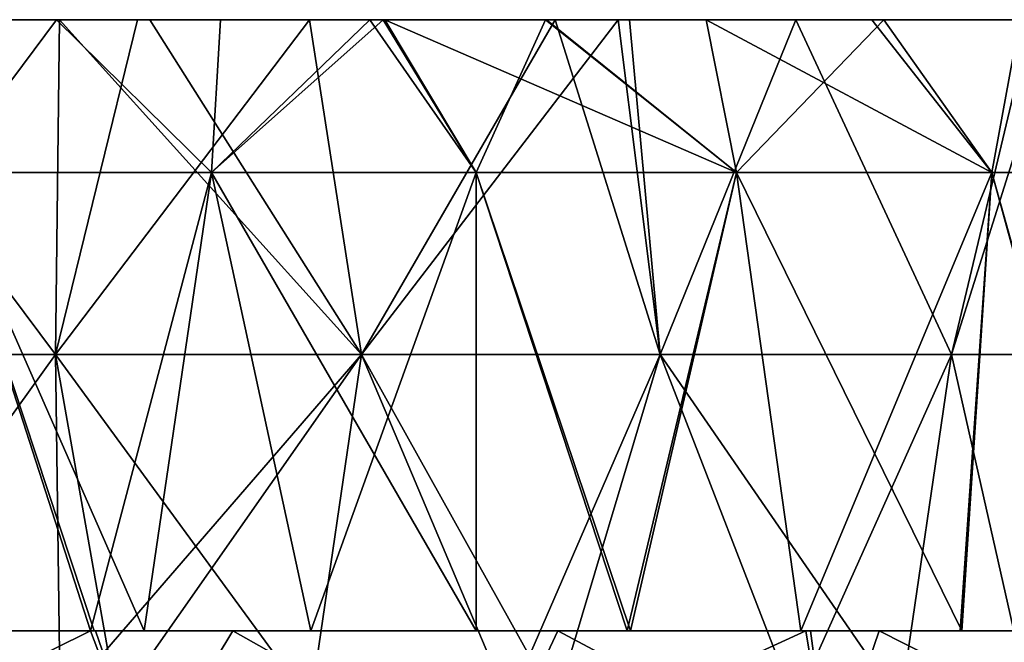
# Model space of a CAD drawing. Header units: inches. Extents: x -3.56 to 3.56, y -0.38 to 0.62.
# Tile 209 of 256: x 1.62 to 1.82, y 0.5 to 0.62. Entities that reach past the tile are written whole.
import ezdxf

# ---------------------------------------------------------------- set-up
doc = ezdxf.new("R2010")
doc.units = ezdxf.units.IN
doc.header["$LTSCALE"] = 65.185185
doc.header["$MEASUREMENT"] = 0
for name, color, linetype in [('1', 7, 'CONTINUOUS'), ('16', 7, 'CONTINUOUS'), ('17', 7, 'CONTINUOUS'), ('2', 7, 'CONTINUOUS'), ('3', 7, 'CONTINUOUS'), ('4', 7, 'CONTINUOUS'), ('5', 7, 'CONTINUOUS'), ('6', 7, 'CONTINUOUS'), ('7', 7, 'CONTINUOUS')]:
    doc.layers.add(name, color=color, linetype=linetype)

msp = doc.modelspace()

# ---------------------------------------------------------------- linework, layer by layer
at = {"layer": '1', "color": 13, "linetype": 'Continuous', "true_color": 0xd67263}
for points in [[(1.62603, 0.5, -3.08335), (1.54697, 0.5, -3.08335), (1.60162, 0.5, -3.00327), (1.62603, 0.5, -3.08335)], [(1.54697, 0.5, -3.08335), (1.62603, 0.5, -3.08335), (1.55797, 0.5, -3.16343), (1.54697, 0.5, -3.08335)], [(1.55797, 0.5, -3.16343), (1.62603, 0.5, -3.08335), (1.63794, 0.5, -3.16361), (1.55797, 0.5, -3.16343)], [(1.55797, 0.5, -3.16343), (1.63794, 0.5, -3.16361), (1.59984, 0.5, -3.18305), (1.55797, 0.5, -3.16343)], [(1.63899, 0.5, 3.16307), (1.57064, 0.5, 3.08281), (1.55896, 0.5, 3.16289), (1.63899, 0.5, 3.16307)], [(1.63899, 0.5, 3.16307), (1.55896, 0.5, 3.16289), (1.59984, 0.5, 3.18305), (1.63899, 0.5, 3.16307)], [(1.55959, 0.5, -2.76303), (1.57213, 0.5, -2.68295), (1.63616, 0.5, -2.76303), (1.55959, 0.5, -2.76303)], [(1.55959, 0.5, -2.76303), (1.63616, 0.5, -2.76303), (1.62172, 0.5, -2.84311), (1.55959, 0.5, -2.76303)], [(1.56083, 0.5, 2.76249), (1.6007, 0.5, 2.84257), (1.63734, 0.5, 2.76249), (1.56083, 0.5, 2.76249)], [(1.56083, 0.5, 2.76249), (1.63734, 0.5, 2.76249), (1.57322, 0.5, 2.68241), (1.56083, 0.5, 2.76249)], [(1.62172, 0.5, -2.84311), (1.64315, 0.5, -2.92319), (1.56459, 0.5, -2.92319), (1.62172, 0.5, -2.84311)], [(1.64315, 0.5, -2.92319), (1.60162, 0.5, -3.00327), (1.56459, 0.5, -2.92319), (1.64315, 0.5, -2.92319)], [(1.64212, 0.5, 3.08281), (1.61016, 0.5, 3.00273), (1.57064, 0.5, 3.08281), (1.64212, 0.5, 3.08281)], [(1.64212, 0.5, 3.08281), (1.57064, 0.5, 3.08281), (1.63899, 0.5, 3.16307), (1.64212, 0.5, 3.08281)], [(1.57213, 0.5, -2.68295), (1.59922, 0.5, -2.60287), (1.64926, 0.5, -2.68295), (1.57213, 0.5, -2.68295)], [(1.57213, 0.5, -2.68295), (1.64926, 0.5, -2.68295), (1.63616, 0.5, -2.76303), (1.57213, 0.5, -2.68295)], [(1.64984, 0.5, 2.92265), (1.6007, 0.5, 2.84257), (1.57247, 0.5, 2.92265), (1.64984, 0.5, 2.92265)], [(1.64984, 0.5, 2.92265), (1.57247, 0.5, 2.92265), (1.61016, 0.5, 3.00273), (1.64984, 0.5, 2.92265)], [(1.57322, 0.5, 2.68241), (1.63734, 0.5, 2.76249), (1.65029, 0.5, 2.68241), (1.57322, 0.5, 2.68241)], [(1.57322, 0.5, 2.68241), (1.65029, 0.5, 2.68241), (1.60017, 0.5, 2.60233), (1.57322, 0.5, 2.68241)], [(1.57977, 0.5, -2.40207), (1.63794, 0.5, -2.36277), (1.59291, 0.5, -2.44271), (1.57977, 0.5, -2.40207)], [(1.57977, 0.5, 2.40207), (1.59374, 0.5, 2.44217), (1.63873, 0.5, 2.36222), (1.57977, 0.5, 2.40207)], [(1.59291, 0.5, -2.44271), (1.63794, 0.5, -2.36277), (1.66985, 0.5, -2.44271), (1.59291, 0.5, -2.44271)], [(1.59291, 0.5, -2.44271), (1.66985, 0.5, -2.44271), (1.6057, 0.5, -2.52279), (1.59291, 0.5, -2.44271)], [(1.59374, 0.5, 2.44217), (1.60659, 0.5, 2.52225), (1.67065, 0.5, 2.44217), (1.59374, 0.5, 2.44217)], [(1.59374, 0.5, 2.44217), (1.67065, 0.5, 2.44217), (1.63873, 0.5, 2.36222), (1.59374, 0.5, 2.44217)], [(1.59922, 0.5, -2.60287), (1.6057, 0.5, -2.52279), (1.67492, 0.5, -2.60287), (1.59922, 0.5, -2.60287)], [(1.59922, 0.5, -2.60287), (1.67492, 0.5, -2.60287), (1.64926, 0.5, -2.68295), (1.59922, 0.5, -2.60287)], [(1.60017, 0.5, 2.60233), (1.65029, 0.5, 2.68241), (1.67583, 0.5, 2.60233), (1.60017, 0.5, 2.60233)], [(1.60017, 0.5, 2.60233), (1.67583, 0.5, 2.60233), (1.60659, 0.5, 2.52225), (1.60017, 0.5, 2.60233)], [(1.67872, 0.5, 2.84257), (1.6007, 0.5, 2.84257), (1.64984, 0.5, 2.92265), (1.67872, 0.5, 2.84257)], [(1.6007, 0.5, 2.84257), (1.67872, 0.5, 2.84257), (1.63734, 0.5, 2.76249), (1.6007, 0.5, 2.84257)], [(1.68013, 0.5, -3.00327), (1.62603, 0.5, -3.08335), (1.60162, 0.5, -3.00327), (1.68013, 0.5, -3.00327)], [(1.68013, 0.5, -3.00327), (1.60162, 0.5, -3.00327), (1.64315, 0.5, -2.92319), (1.68013, 0.5, -3.00327)], [(1.6057, 0.5, -2.52279), (1.66985, 0.5, -2.44271), (1.68148, 0.5, -2.52279), (1.6057, 0.5, -2.52279)], [(1.6057, 0.5, -2.52279), (1.68148, 0.5, -2.52279), (1.67492, 0.5, -2.60287), (1.6057, 0.5, -2.52279)], [(1.60659, 0.5, 2.52225), (1.67583, 0.5, 2.60233), (1.68233, 0.5, 2.52225), (1.60659, 0.5, 2.52225)], [(1.60659, 0.5, 2.52225), (1.68233, 0.5, 2.52225), (1.67065, 0.5, 2.44217), (1.60659, 0.5, 2.52225)], [(1.68675, 0.5, 3.00273), (1.64984, 0.5, 2.92265), (1.61016, 0.5, 3.00273), (1.68675, 0.5, 3.00273)], [(1.68675, 0.5, 3.00273), (1.61016, 0.5, 3.00273), (1.64212, 0.5, 3.08281), (1.68675, 0.5, 3.00273)], [(1.62172, 0.5, -2.84311), (1.63616, 0.5, -2.76303), (1.69664, 0.5, -2.84311), (1.62172, 0.5, -2.84311)], [(1.62172, 0.5, -2.84311), (1.69664, 0.5, -2.84311), (1.64315, 0.5, -2.92319), (1.62172, 0.5, -2.84311)], [(1.70509, 0.5, -3.08335), (1.62603, 0.5, -3.08335), (1.68013, 0.5, -3.00327), (1.70509, 0.5, -3.08335)], [(1.62603, 0.5, -3.08335), (1.70509, 0.5, -3.08335), (1.63794, 0.5, -3.16361), (1.62603, 0.5, -3.08335)], [(1.63616, 0.5, -2.76303), (1.64926, 0.5, -2.68295), (1.71274, 0.5, -2.76303), (1.63616, 0.5, -2.76303)], [(1.63616, 0.5, -2.76303), (1.71274, 0.5, -2.76303), (1.69664, 0.5, -2.84311), (1.63616, 0.5, -2.76303)], [(1.63734, 0.5, 2.76249), (1.67872, 0.5, 2.84257), (1.71385, 0.5, 2.76249), (1.63734, 0.5, 2.76249)], [(1.63734, 0.5, 2.76249), (1.71385, 0.5, 2.76249), (1.65029, 0.5, 2.68241), (1.63734, 0.5, 2.76249)], [(1.63794, 0.5, -2.36277), (1.64892, 0.5, -2.35512), (1.71696, 0.5, -2.36263), (1.63794, 0.5, -2.36277)], [(1.63794, 0.5, -2.36277), (1.71696, 0.5, -2.36263), (1.66985, 0.5, -2.44271), (1.63794, 0.5, -2.36277)], [(1.63794, 0.5, -3.16361), (1.70509, 0.5, -3.08335), (1.66703, 0.5, -3.14837), (1.63794, 0.5, -3.16361)], [(1.63873, 0.5, 2.36222), (1.67065, 0.5, 2.44217), (1.71773, 0.5, 2.36209), (1.63873, 0.5, 2.36222)], [(1.63873, 0.5, 2.36222), (1.71773, 0.5, 2.36209), (1.64892, 0.5, 2.35512), (1.63873, 0.5, 2.36222)], [(1.66703, 0.5, 3.14837), (1.64212, 0.5, 3.08281), (1.63899, 0.5, 3.16307), (1.66703, 0.5, 3.14837)], [(1.71361, 0.5, 3.08281), (1.68675, 0.5, 3.00273), (1.64212, 0.5, 3.08281), (1.71361, 0.5, 3.08281)], [(1.71361, 0.5, 3.08281), (1.64212, 0.5, 3.08281), (1.66703, 0.5, 3.14837), (1.71361, 0.5, 3.08281)], [(1.69664, 0.5, -2.84311), (1.7217, 0.5, -2.92319), (1.64315, 0.5, -2.92319), (1.69664, 0.5, -2.84311)], [(1.7217, 0.5, -2.92319), (1.68013, 0.5, -3.00327), (1.64315, 0.5, -2.92319), (1.7217, 0.5, -2.92319)], [(1.64892, 0.5, -2.35512), (1.68303, 0.5, -2.33086), (1.71696, 0.5, -2.36263), (1.64892, 0.5, -2.35512)], [(1.64892, 0.5, 2.35512), (1.71773, 0.5, 2.36209), (1.68303, 0.5, 2.33086), (1.64892, 0.5, 2.35512)], [(1.64926, 0.5, -2.68295), (1.67492, 0.5, -2.60287), (1.72638, 0.5, -2.68295), (1.64926, 0.5, -2.68295)], [(1.64926, 0.5, -2.68295), (1.72638, 0.5, -2.68295), (1.71274, 0.5, -2.76303), (1.64926, 0.5, -2.68295)], [(1.7272, 0.5, 2.92265), (1.67872, 0.5, 2.84257), (1.64984, 0.5, 2.92265), (1.7272, 0.5, 2.92265)], [(1.7272, 0.5, 2.92265), (1.64984, 0.5, 2.92265), (1.68675, 0.5, 3.00273), (1.7272, 0.5, 2.92265)], [(1.65029, 0.5, 2.68241), (1.71385, 0.5, 2.76249), (1.72737, 0.5, 2.68241), (1.65029, 0.5, 2.68241)], [(1.65029, 0.5, 2.68241), (1.72737, 0.5, 2.68241), (1.67583, 0.5, 2.60233), (1.65029, 0.5, 2.68241)], [(1.66703, 0.5, -3.14837), (1.70509, 0.5, -3.08335), (1.73353, 0.5, -3.11225), (1.66703, 0.5, -3.14837)], [(1.73353, 0.5, 3.11225), (1.71361, 0.5, 3.08281), (1.66703, 0.5, 3.14837), (1.73353, 0.5, 3.11225)], [(1.66985, 0.5, -2.44271), (1.71696, 0.5, -2.36263), (1.74679, 0.5, -2.44271), (1.66985, 0.5, -2.44271)], [(1.66985, 0.5, -2.44271), (1.74679, 0.5, -2.44271), (1.68148, 0.5, -2.52279), (1.66985, 0.5, -2.44271)], [(1.67065, 0.5, 2.44217), (1.68233, 0.5, 2.52225), (1.74757, 0.5, 2.44217), (1.67065, 0.5, 2.44217)], [(1.67065, 0.5, 2.44217), (1.74757, 0.5, 2.44217), (1.71773, 0.5, 2.36209), (1.67065, 0.5, 2.44217)], [(1.67492, 0.5, -2.60287), (1.68148, 0.5, -2.52279), (1.75062, 0.5, -2.60287), (1.67492, 0.5, -2.60287)], [(1.67492, 0.5, -2.60287), (1.75062, 0.5, -2.60287), (1.72638, 0.5, -2.68295), (1.67492, 0.5, -2.60287)], [(1.67583, 0.5, 2.60233), (1.72737, 0.5, 2.68241), (1.7515, 0.5, 2.60233), (1.67583, 0.5, 2.60233)], [(1.67583, 0.5, 2.60233), (1.7515, 0.5, 2.60233), (1.68233, 0.5, 2.52225), (1.67583, 0.5, 2.60233)], [(1.75674, 0.5, 2.84257), (1.67872, 0.5, 2.84257), (1.7272, 0.5, 2.92265), (1.75674, 0.5, 2.84257)], [(1.67872, 0.5, 2.84257), (1.75674, 0.5, 2.84257), (1.71385, 0.5, 2.76249), (1.67872, 0.5, 2.84257)], [(1.75864, 0.5, -3.00327), (1.70509, 0.5, -3.08335), (1.68013, 0.5, -3.00327), (1.75864, 0.5, -3.00327)], [(1.75864, 0.5, -3.00327), (1.68013, 0.5, -3.00327), (1.7217, 0.5, -2.92319), (1.75864, 0.5, -3.00327)], [(1.68148, 0.5, -2.52279), (1.74679, 0.5, -2.44271), (1.75725, 0.5, -2.52279), (1.68148, 0.5, -2.52279)], [(1.68148, 0.5, -2.52279), (1.75725, 0.5, -2.52279), (1.75062, 0.5, -2.60287), (1.68148, 0.5, -2.52279)], [(1.68233, 0.5, 2.52225), (1.7515, 0.5, 2.60233), (1.75808, 0.5, 2.52225), (1.68233, 0.5, 2.52225)], [(1.68233, 0.5, 2.52225), (1.75808, 0.5, 2.52225), (1.74757, 0.5, 2.44217), (1.68233, 0.5, 2.52225)], [(1.68303, 0.5, -2.33086), (1.7168, 0.5, -2.30609), (1.71696, 0.5, -2.36263), (1.68303, 0.5, -2.33086)], [(1.68303, 0.5, 2.33086), (1.71773, 0.5, 2.36209), (1.7168, 0.5, 2.30609), (1.68303, 0.5, 2.33086)], [(1.76333, 0.5, 3.00273), (1.7272, 0.5, 2.92265), (1.68675, 0.5, 3.00273), (1.76333, 0.5, 3.00273)], [(1.76333, 0.5, 3.00273), (1.68675, 0.5, 3.00273), (1.71361, 0.5, 3.08281), (1.76333, 0.5, 3.00273)], [(1.69664, 0.5, -2.84311), (1.71274, 0.5, -2.76303), (1.77155, 0.5, -2.84311), (1.69664, 0.5, -2.84311)], [(1.69664, 0.5, -2.84311), (1.77155, 0.5, -2.84311), (1.7217, 0.5, -2.92319), (1.69664, 0.5, -2.84311)], [(1.78422, 0.5, -3.08347), (1.70509, 0.5, -3.08335), (1.75864, 0.5, -3.00327), (1.78422, 0.5, -3.08347)], [(1.70509, 0.5, -3.08335), (1.78422, 0.5, -3.08347), (1.73353, 0.5, -3.11225), (1.70509, 0.5, -3.08335)], [(1.71274, 0.5, -2.76303), (1.72638, 0.5, -2.68295), (1.78932, 0.5, -2.76303), (1.71274, 0.5, -2.76303)], [(1.71274, 0.5, -2.76303), (1.78932, 0.5, -2.76303), (1.77155, 0.5, -2.84311), (1.71274, 0.5, -2.76303)], [(1.78517, 0.5, 3.08293), (1.76333, 0.5, 3.00273), (1.71361, 0.5, 3.08281), (1.78517, 0.5, 3.08293)], [(1.78517, 0.5, 3.08293), (1.71361, 0.5, 3.08281), (1.73353, 0.5, 3.11225), (1.78517, 0.5, 3.08293)], [(1.71385, 0.5, 2.76249), (1.75674, 0.5, 2.84257), (1.79036, 0.5, 2.76249), (1.71385, 0.5, 2.76249)], [(1.71385, 0.5, 2.76249), (1.79036, 0.5, 2.76249), (1.72737, 0.5, 2.68241), (1.71385, 0.5, 2.76249)], [(1.7168, 0.5, -2.30609), (1.74767, 0.5, -2.28278), (1.71696, 0.5, -2.36263), (1.7168, 0.5, -2.30609)], [(1.7168, 0.5, 2.30609), (1.71773, 0.5, 2.36209), (1.74838, 0.5, 2.28225), (1.7168, 0.5, 2.30609)], [(1.71696, 0.5, -2.36263), (1.74767, 0.5, -2.28278), (1.79606, 0.5, -2.36263), (1.71696, 0.5, -2.36263)], [(1.71696, 0.5, -2.36263), (1.79606, 0.5, -2.36263), (1.74679, 0.5, -2.44271), (1.71696, 0.5, -2.36263)], [(1.71773, 0.5, 2.36209), (1.74757, 0.5, 2.44217), (1.7968, 0.5, 2.36209), (1.71773, 0.5, 2.36209)], [(1.71773, 0.5, 2.36209), (1.7968, 0.5, 2.36209), (1.74838, 0.5, 2.28225), (1.71773, 0.5, 2.36209)], [(1.77155, 0.5, -2.84311), (1.80025, 0.5, -2.92319), (1.7217, 0.5, -2.92319), (1.77155, 0.5, -2.84311)], [(1.80025, 0.5, -2.92319), (1.75864, 0.5, -3.00327), (1.7217, 0.5, -2.92319), (1.80025, 0.5, -2.92319)], [(1.72638, 0.5, -2.68295), (1.75062, 0.5, -2.60287), (1.8035, 0.5, -2.68295), (1.72638, 0.5, -2.68295)], [(1.72638, 0.5, -2.68295), (1.8035, 0.5, -2.68295), (1.78932, 0.5, -2.76303), (1.72638, 0.5, -2.68295)], [(1.80457, 0.5, 2.92265), (1.75674, 0.5, 2.84257), (1.7272, 0.5, 2.92265), (1.80457, 0.5, 2.92265)], [(1.80457, 0.5, 2.92265), (1.7272, 0.5, 2.92265), (1.76333, 0.5, 3.00273), (1.80457, 0.5, 2.92265)], [(1.72737, 0.5, 2.68241), (1.79036, 0.5, 2.76249), (1.80444, 0.5, 2.68241), (1.72737, 0.5, 2.68241)], [(1.72737, 0.5, 2.68241), (1.80444, 0.5, 2.68241), (1.7515, 0.5, 2.60233), (1.72737, 0.5, 2.68241)], [(1.74679, 0.5, -2.44271), (1.79606, 0.5, -2.36263), (1.82373, 0.5, -2.44271), (1.74679, 0.5, -2.44271)], [(1.74679, 0.5, -2.44271), (1.82373, 0.5, -2.44271), (1.75725, 0.5, -2.52279), (1.74679, 0.5, -2.44271)], [(1.74757, 0.5, 2.44217), (1.75808, 0.5, 2.52225), (1.82448, 0.5, 2.44217), (1.74757, 0.5, 2.44217)], [(1.74757, 0.5, 2.44217), (1.82448, 0.5, 2.44217), (1.7968, 0.5, 2.36209), (1.74757, 0.5, 2.44217)], [(1.74767, 0.5, -2.28278), (1.78325, 0.5, -2.25511), (1.82343, 0.5, -2.28255), (1.74767, 0.5, -2.28278)], [(1.74767, 0.5, -2.28278), (1.82343, 0.5, -2.28255), (1.79606, 0.5, -2.36263), (1.74767, 0.5, -2.28278)], [(1.74838, 0.5, 2.28225), (1.7968, 0.5, 2.36209), (1.82411, 0.5, 2.28201), (1.74838, 0.5, 2.28225)], [(1.74838, 0.5, 2.28225), (1.82411, 0.5, 2.28201), (1.78325, 0.5, 2.25511), (1.74838, 0.5, 2.28225)], [(1.75062, 0.5, -2.60287), (1.75725, 0.5, -2.52279), (1.82631, 0.5, -2.60287), (1.75062, 0.5, -2.60287)], [(1.75062, 0.5, -2.60287), (1.82631, 0.5, -2.60287), (1.8035, 0.5, -2.68295), (1.75062, 0.5, -2.60287)], [(1.7515, 0.5, 2.60233), (1.80444, 0.5, 2.68241), (1.82716, 0.5, 2.60233), (1.7515, 0.5, 2.60233)], [(1.7515, 0.5, 2.60233), (1.82716, 0.5, 2.60233), (1.75808, 0.5, 2.52225), (1.7515, 0.5, 2.60233)], [(1.83476, 0.5, 2.84257), (1.75674, 0.5, 2.84257), (1.80457, 0.5, 2.92265), (1.83476, 0.5, 2.84257)], [(1.75674, 0.5, 2.84257), (1.83476, 0.5, 2.84257), (1.79036, 0.5, 2.76249), (1.75674, 0.5, 2.84257)], [(1.75725, 0.5, -2.52279), (1.82373, 0.5, -2.44271), (1.83303, 0.5, -2.52279), (1.75725, 0.5, -2.52279)], [(1.75725, 0.5, -2.52279), (1.83303, 0.5, -2.52279), (1.82631, 0.5, -2.60287), (1.75725, 0.5, -2.52279)], [(1.75808, 0.5, 2.52225), (1.82716, 0.5, 2.60233), (1.83383, 0.5, 2.52225), (1.75808, 0.5, 2.52225)], [(1.75808, 0.5, 2.52225), (1.83383, 0.5, 2.52225), (1.82448, 0.5, 2.44217), (1.75808, 0.5, 2.52225)], [(1.83714, 0.5, -3.00327), (1.78422, 0.5, -3.08347), (1.75864, 0.5, -3.00327), (1.83714, 0.5, -3.00327)], [(1.83714, 0.5, -3.00327), (1.75864, 0.5, -3.00327), (1.80025, 0.5, -2.92319), (1.83714, 0.5, -3.00327)], [(1.83992, 0.5, 3.00273), (1.80457, 0.5, 2.92265), (1.76333, 0.5, 3.00273), (1.83992, 0.5, 3.00273)], [(1.83992, 0.5, 3.00273), (1.76333, 0.5, 3.00273), (1.79925, 0.5, 3.07473), (1.83992, 0.5, 3.00273)], [(1.79925, 0.5, 3.07473), (1.76333, 0.5, 3.00273), (1.78517, 0.5, 3.08293), (1.79925, 0.5, 3.07473)], [(1.77155, 0.5, -2.84311), (1.78932, 0.5, -2.76303), (1.84647, 0.5, -2.84311), (1.77155, 0.5, -2.84311)], [(1.77155, 0.5, -2.84311), (1.84647, 0.5, -2.84311), (1.80025, 0.5, -2.92319), (1.77155, 0.5, -2.84311)], [(1.78325, 0.5, -2.25511), (1.81578, 0.5, -2.22901), (1.82343, 0.5, -2.28255), (1.78325, 0.5, -2.25511)], [(1.78325, 0.5, 2.25511), (1.82411, 0.5, 2.28201), (1.81611, 0.5, 2.22875), (1.78325, 0.5, 2.25511)], [(1.79925, 0.5, -3.07473), (1.78422, 0.5, -3.08347), (1.83714, 0.5, -3.00327), (1.79925, 0.5, -3.07473)], [(1.78932, 0.5, -2.76303), (1.8035, 0.5, -2.68295), (1.86589, 0.5, -2.76303), (1.78932, 0.5, -2.76303)], [(1.78932, 0.5, -2.76303), (1.86589, 0.5, -2.76303), (1.84647, 0.5, -2.84311), (1.78932, 0.5, -2.76303)], [(1.79036, 0.5, 2.76249), (1.83476, 0.5, 2.84257), (1.86687, 0.5, 2.76249), (1.79036, 0.5, 2.76249)], [(1.79036, 0.5, 2.76249), (1.86687, 0.5, 2.76249), (1.80444, 0.5, 2.68241), (1.79036, 0.5, 2.76249)], [(1.79606, 0.5, -2.36263), (1.82343, 0.5, -2.28255), (1.87516, 0.5, -2.36263), (1.79606, 0.5, -2.36263)], [(1.79606, 0.5, -2.36263), (1.87516, 0.5, -2.36263), (1.82373, 0.5, -2.44271), (1.79606, 0.5, -2.36263)], [(1.7968, 0.5, 2.36209), (1.82448, 0.5, 2.44217), (1.87588, 0.5, 2.36209), (1.7968, 0.5, 2.36209)], [(1.7968, 0.5, 2.36209), (1.87588, 0.5, 2.36209), (1.82411, 0.5, 2.28201), (1.7968, 0.5, 2.36209)], [(1.86409, 0.5, -3.03587), (1.79925, 0.5, -3.07473), (1.83714, 0.5, -3.00327), (1.86409, 0.5, -3.03587)], [(1.86409, 0.5, 3.03587), (1.83992, 0.5, 3.00273), (1.79925, 0.5, 3.07473), (1.86409, 0.5, 3.03587)], [(1.84647, 0.5, -2.84311), (1.87881, 0.5, -2.92319), (1.80025, 0.5, -2.92319), (1.84647, 0.5, -2.84311)], [(1.87881, 0.5, -2.92319), (1.83714, 0.5, -3.00327), (1.80025, 0.5, -2.92319), (1.87881, 0.5, -2.92319)], [(1.8035, 0.5, -2.68295), (1.82631, 0.5, -2.60287), (1.88062, 0.5, -2.68295), (1.8035, 0.5, -2.68295)], [(1.8035, 0.5, -2.68295), (1.88062, 0.5, -2.68295), (1.86589, 0.5, -2.76303), (1.8035, 0.5, -2.68295)], [(1.80444, 0.5, 2.68241), (1.86687, 0.5, 2.76249), (1.88151, 0.5, 2.68241), (1.80444, 0.5, 2.68241)], [(1.80444, 0.5, 2.68241), (1.88151, 0.5, 2.68241), (1.82716, 0.5, 2.60233), (1.80444, 0.5, 2.68241)], [(1.88194, 0.5, 2.92265), (1.83476, 0.5, 2.84257), (1.80457, 0.5, 2.92265), (1.88194, 0.5, 2.92265)], [(1.88194, 0.5, 2.92265), (1.80457, 0.5, 2.92265), (1.83992, 0.5, 3.00273), (1.88194, 0.5, 2.92265)], [(1.81578, 0.5, -2.22901), (1.84789, 0.5, -2.20247), (1.82343, 0.5, -2.28255), (1.81578, 0.5, -2.22901)], [(1.81611, 0.5, 2.22875), (1.82411, 0.5, 2.28201), (1.84853, 0.5, 2.20194), (1.81611, 0.5, 2.22875)], [(1.82343, 0.5, -2.28255), (1.84789, 0.5, -2.20247), (1.89938, 0.5, -2.28255), (1.82343, 0.5, -2.28255)], [(1.82343, 0.5, -2.28255), (1.89938, 0.5, -2.28255), (1.87516, 0.5, -2.36263), (1.82343, 0.5, -2.28255)], [(1.82373, 0.5, -2.44271), (1.87516, 0.5, -2.36263), (1.90067, 0.5, -2.44271), (1.82373, 0.5, -2.44271)], [(1.82373, 0.5, -2.44271), (1.90067, 0.5, -2.44271), (1.83303, 0.5, -2.52279), (1.82373, 0.5, -2.44271)], [(1.82411, 0.5, 2.28201), (1.87588, 0.5, 2.36209), (1.90004, 0.5, 2.28201), (1.82411, 0.5, 2.28201)], [(1.82411, 0.5, 2.28201), (1.90004, 0.5, 2.28201), (1.84853, 0.5, 2.20194), (1.82411, 0.5, 2.28201)], [(1.82448, 0.5, 2.44217), (1.83383, 0.5, 2.52225), (1.9014, 0.5, 2.44217), (1.82448, 0.5, 2.44217)], [(1.82448, 0.5, 2.44217), (1.9014, 0.5, 2.44217), (1.87588, 0.5, 2.36209), (1.82448, 0.5, 2.44217)]]:
    msp.add_3dface(points, dxfattribs=at)
at = {"layer": '16', "color": 13, "linetype": 'Continuous', "true_color": 0xd67263}
for points in [[(1.58421, 0.625, -2.3616), (1.63101, 0.625, -2.32951), (1.60769, 0.59375, -2.38348), (1.58421, 0.625, -2.3616)], [(1.63101, 0.625, -2.32951), (1.66272, 0.59375, -2.34542), (1.60769, 0.59375, -2.38348), (1.63101, 0.625, -2.32951)], [(1.63101, 0.625, -2.32951), (1.66456, 0.625, -2.30565), (1.66272, 0.59375, -2.34542), (1.63101, 0.625, -2.32951)], [(1.66456, 0.625, -2.30565), (1.69778, 0.625, -2.2813), (1.66272, 0.59375, -2.34542), (1.66456, 0.625, -2.30565)], [(1.69778, 0.625, -2.2813), (1.71684, 0.59375, -2.3061), (1.66272, 0.59375, -2.34542), (1.69778, 0.625, -2.2813)], [(1.69778, 0.625, -2.2813), (1.73102, 0.625, -2.25618), (1.71684, 0.59375, -2.3061), (1.69778, 0.625, -2.2813)], [(1.73102, 0.625, -2.25618), (1.77004, 0.59375, -2.26552), (1.71684, 0.59375, -2.3061), (1.73102, 0.625, -2.25618)], [(1.73102, 0.625, -2.25618), (1.76388, 0.625, -2.23059), (1.77004, 0.59375, -2.26552), (1.73102, 0.625, -2.25618)], [(1.76388, 0.625, -2.23059), (1.80016, 0.625, -2.20142), (1.77004, 0.59375, -2.26552), (1.76388, 0.625, -2.23059)], [(1.80016, 0.625, -2.20142), (1.82228, 0.59375, -2.22372), (1.77004, 0.59375, -2.26552), (1.80016, 0.625, -2.20142)], [(1.80016, 0.625, -2.20142), (1.82802, 0.625, -2.17836), (1.82228, 0.59375, -2.22372), (1.80016, 0.625, -2.20142)], [(1.82802, 0.625, -2.17836), (1.87353, 0.59375, -2.18072), (1.82228, 0.59375, -2.22372), (1.82802, 0.625, -2.17836)]]:
    msp.add_3dface(points, dxfattribs=at)
at = {"layer": '17', "color": 13, "linetype": 'Continuous', "true_color": 0xd67263}
for points in [[(1.63101, 0.625, 2.32951), (1.58129, 0.625, 2.36356), (1.60769, 0.59375, 2.38348), (1.63101, 0.625, 2.32951)], [(1.63101, 0.625, 2.32951), (1.60769, 0.59375, 2.38348), (1.66272, 0.59375, 2.34542), (1.63101, 0.625, 2.32951)], [(1.69506, 0.625, 2.28331), (1.63101, 0.625, 2.32951), (1.66272, 0.59375, 2.34542), (1.69506, 0.625, 2.28331)], [(1.69506, 0.625, 2.28331), (1.66272, 0.59375, 2.34542), (1.71684, 0.59375, 2.3061), (1.69506, 0.625, 2.28331)], [(1.69815, 0.625, 2.28101), (1.69506, 0.625, 2.28331), (1.71684, 0.59375, 2.3061), (1.69815, 0.625, 2.28101)], [(1.73121, 0.625, 2.25603), (1.69815, 0.625, 2.28101), (1.77004, 0.59375, 2.26552), (1.73121, 0.625, 2.25603)], [(1.69815, 0.625, 2.28101), (1.71684, 0.59375, 2.3061), (1.77004, 0.59375, 2.26552), (1.69815, 0.625, 2.28101)], [(1.76388, 0.625, 2.23059), (1.73121, 0.625, 2.25603), (1.77004, 0.59375, 2.26552), (1.76388, 0.625, 2.23059)], [(1.79773, 0.625, 2.20341), (1.76388, 0.625, 2.23059), (1.82228, 0.59375, 2.22372), (1.79773, 0.625, 2.20341)], [(1.76388, 0.625, 2.23059), (1.77004, 0.59375, 2.26552), (1.82228, 0.59375, 2.22372), (1.76388, 0.625, 2.23059)], [(1.82802, 0.625, 2.17836), (1.79773, 0.625, 2.20341), (1.82228, 0.59375, 2.22372), (1.82802, 0.625, 2.17836)], [(1.82802, 0.625, 2.17836), (1.82228, 0.59375, 2.22372), (1.87353, 0.59375, 2.18072), (1.82802, 0.625, 2.17836)]]:
    msp.add_3dface(points, dxfattribs=at)
at = {"layer": '2', "color": 13, "linetype": 'Continuous', "true_color": 0xd67263}
for points in [[(1.59984, 0.5, -3.18305), (1.63794, 0.5, -3.16361), (1.578, 0.47038, -3.19395), (1.59984, 0.5, -3.18305)], [(1.63794, 0.5, -3.16361), (1.64923, 0.47038, -3.15776), (1.578, 0.47038, -3.19395), (1.63794, 0.5, -3.16361)], [(1.59984, 0.5, 3.18305), (1.578, 0.47038, 3.19395), (1.64923, 0.47038, 3.15776), (1.59984, 0.5, 3.18305)], [(1.63899, 0.5, 3.16307), (1.59984, 0.5, 3.18305), (1.64923, 0.47038, 3.15776), (1.63899, 0.5, 3.16307)], [(1.63794, 0.5, -3.16361), (1.66703, 0.5, -3.14837), (1.64923, 0.47038, -3.15776), (1.63794, 0.5, -3.16361)], [(1.66703, 0.5, 3.14837), (1.63899, 0.5, 3.16307), (1.64923, 0.47038, 3.15776), (1.66703, 0.5, 3.14837)], [(1.66703, 0.5, -3.14837), (1.71963, 0.47038, -3.11998), (1.64923, 0.47038, -3.15776), (1.66703, 0.5, -3.14837)], [(1.66703, 0.5, 3.14837), (1.64923, 0.47038, 3.15776), (1.71963, 0.47038, 3.11998), (1.66703, 0.5, 3.14837)], [(1.66703, 0.5, -3.14837), (1.73353, 0.5, -3.11225), (1.71963, 0.47038, -3.11998), (1.66703, 0.5, -3.14837)], [(1.73353, 0.5, 3.11225), (1.66703, 0.5, 3.14837), (1.71963, 0.47038, 3.11998), (1.73353, 0.5, 3.11225)], [(1.73353, 0.5, -3.11225), (1.78422, 0.5, -3.08347), (1.71963, 0.47038, -3.11998), (1.73353, 0.5, -3.11225)], [(1.78422, 0.5, -3.08347), (1.78917, 0.47038, -3.08063), (1.71963, 0.47038, -3.11998), (1.78422, 0.5, -3.08347)], [(1.73353, 0.5, 3.11225), (1.71963, 0.47038, 3.11998), (1.78917, 0.47038, 3.08063), (1.73353, 0.5, 3.11225)], [(1.78517, 0.5, 3.08293), (1.73353, 0.5, 3.11225), (1.78917, 0.47038, 3.08063), (1.78517, 0.5, 3.08293)], [(1.78422, 0.5, -3.08347), (1.79925, 0.5, -3.07473), (1.78917, 0.47038, -3.08063), (1.78422, 0.5, -3.08347)], [(1.79925, 0.5, 3.07473), (1.78517, 0.5, 3.08293), (1.78917, 0.47038, 3.08063), (1.79925, 0.5, 3.07473)], [(1.79925, 0.5, -3.07473), (1.8578, 0.47038, -3.03973), (1.78917, 0.47038, -3.08063), (1.79925, 0.5, -3.07473)], [(1.79925, 0.5, 3.07473), (1.78917, 0.47038, 3.08063), (1.8578, 0.47038, 3.03973), (1.79925, 0.5, 3.07473)], [(1.79925, 0.5, -3.07473), (1.86409, 0.5, -3.03587), (1.8578, 0.47038, -3.03973), (1.79925, 0.5, -3.07473)], [(1.86409, 0.5, 3.03587), (1.79925, 0.5, 3.07473), (1.8578, 0.47038, 3.03973), (1.86409, 0.5, 3.03587)]]:
    msp.add_3dface(points, dxfattribs=at)
at = {"layer": '3', "color": 13, "linetype": 'Continuous', "true_color": 0xd67263}
for points in [[(1.56676, 0.55657, -2.18356), (1.63078, 0.55657, -2.13617), (1.57967, 0.625, -2.17423), (1.56676, 0.55657, -2.18356)], [(1.57967, 0.625, -2.17423), (1.63078, 0.55657, -2.13617), (1.63162, 0.625, -2.13551), (1.57967, 0.625, -2.17423)], [(1.63078, 0.55657, -2.13617), (1.69336, 0.55657, -2.08691), (1.63162, 0.625, -2.13551), (1.63078, 0.55657, -2.13617)], [(1.63162, 0.625, -2.13551), (1.69336, 0.55657, -2.08691), (1.65007, 0.625, -2.12128), (1.63162, 0.625, -2.13551)], [(1.65007, 0.625, -2.12128), (1.69336, 0.55657, -2.08691), (1.68274, 0.625, -2.09544), (1.65007, 0.625, -2.12128)], [(1.68274, 0.625, -2.09544), (1.69336, 0.55657, -2.08691), (1.73296, 0.625, -2.05409), (1.68274, 0.625, -2.09544)], [(1.69336, 0.55657, -2.08691), (1.75446, 0.55657, -2.03581), (1.73296, 0.625, -2.05409), (1.69336, 0.55657, -2.08691)], [(1.73296, 0.625, -2.05409), (1.75446, 0.55657, -2.03581), (1.74816, 0.625, -2.04117), (1.73296, 0.625, -2.05409)], [(1.74816, 0.625, -2.04117), (1.75446, 0.55657, -2.03581), (1.78219, 0.625, -2.01153), (1.74816, 0.625, -2.04117)], [(1.75446, 0.55657, -2.03581), (1.81402, 0.55657, -1.98293), (1.78219, 0.625, -2.01153), (1.75446, 0.55657, -2.03581)], [(1.78219, 0.625, -2.01153), (1.81402, 0.55657, -1.98293), (1.83034, 0.625, -1.96784), (1.78219, 0.625, -2.01153)], [(1.81402, 0.55657, -1.98293), (1.87198, 0.55657, -1.9283), (1.83034, 0.625, -1.96784), (1.81402, 0.55657, -1.98293)], [(1.56676, 0.55657, -2.18356), (1.57961, 0.48525, -2.17425), (1.63078, 0.55657, -2.13617), (1.56676, 0.55657, -2.18356)], [(1.57961, 0.48525, -2.17425), (1.63177, 0.48525, -2.13538), (1.63078, 0.55657, -2.13617), (1.57961, 0.48525, -2.17425)], [(1.64341, 0.48525, -2.12644), (1.68296, 0.48525, -2.09529), (1.63078, 0.55657, -2.13617), (1.64341, 0.48525, -2.12644)], [(1.63078, 0.55657, -2.13617), (1.68296, 0.48525, -2.09529), (1.69336, 0.55657, -2.08691), (1.63078, 0.55657, -2.13617)], [(1.63177, 0.48525, -2.13538), (1.64341, 0.48525, -2.12644), (1.63078, 0.55657, -2.13617), (1.63177, 0.48525, -2.13538)], [(1.68296, 0.48525, -2.09529), (1.72349, 0.48525, -2.06209), (1.69336, 0.55657, -2.08691), (1.68296, 0.48525, -2.09529)], [(1.72349, 0.48525, -2.06209), (1.73308, 0.48525, -2.05404), (1.69336, 0.55657, -2.08691), (1.72349, 0.48525, -2.06209)], [(1.69336, 0.55657, -2.08691), (1.73308, 0.48525, -2.05404), (1.75446, 0.55657, -2.03581), (1.69336, 0.55657, -2.08691)], [(1.73308, 0.48525, -2.05404), (1.78208, 0.48525, -2.01167), (1.75446, 0.55657, -2.03581), (1.73308, 0.48525, -2.05404)], [(1.78208, 0.48525, -2.01167), (1.8036, 0.48525, -1.9924), (1.75446, 0.55657, -2.03581), (1.78208, 0.48525, -2.01167)], [(1.75446, 0.55657, -2.03581), (1.8036, 0.48525, -1.9924), (1.81402, 0.55657, -1.98293), (1.75446, 0.55657, -2.03581)], [(1.8036, 0.48525, -1.9924), (1.83013, 0.48525, -1.96805), (1.81402, 0.55657, -1.98293), (1.8036, 0.48525, -1.9924)], [(1.81402, 0.55657, -1.98293), (1.83013, 0.48525, -1.96805), (1.87198, 0.55657, -1.9283), (1.81402, 0.55657, -1.98293)]]:
    msp.add_3dface(points, dxfattribs=at)
at = {"layer": '4', "color": 13, "linetype": 'Continuous', "true_color": 0xd67263}
for points in [[(1.63078, 0.55657, 2.13617), (1.56676, 0.55657, 2.18356), (1.57967, 0.625, 2.17423), (1.63078, 0.55657, 2.13617)], [(1.63162, 0.625, 2.13551), (1.63078, 0.55657, 2.13617), (1.57967, 0.625, 2.17423), (1.63162, 0.625, 2.13551)], [(1.69336, 0.55657, 2.08691), (1.63078, 0.55657, 2.13617), (1.68274, 0.625, 2.09544), (1.69336, 0.55657, 2.08691)], [(1.68274, 0.625, 2.09544), (1.63078, 0.55657, 2.13617), (1.64754, 0.625, 2.12325), (1.68274, 0.625, 2.09544)], [(1.64754, 0.625, 2.12325), (1.63078, 0.55657, 2.13617), (1.63162, 0.625, 2.13551), (1.64754, 0.625, 2.12325)], [(1.73296, 0.625, 2.05409), (1.69336, 0.55657, 2.08691), (1.68274, 0.625, 2.09544), (1.73296, 0.625, 2.05409)], [(1.75446, 0.55657, 2.03581), (1.69336, 0.55657, 2.08691), (1.74586, 0.625, 2.04314), (1.75446, 0.55657, 2.03581)], [(1.74586, 0.625, 2.04314), (1.69336, 0.55657, 2.08691), (1.73296, 0.625, 2.05409), (1.74586, 0.625, 2.04314)], [(1.78219, 0.625, 2.01153), (1.75446, 0.55657, 2.03581), (1.74586, 0.625, 2.04314), (1.78219, 0.625, 2.01153)], [(1.81402, 0.55657, 1.98293), (1.75446, 0.55657, 2.03581), (1.78219, 0.625, 2.01153), (1.81402, 0.55657, 1.98293)], [(1.83034, 0.625, 1.96784), (1.81402, 0.55657, 1.98293), (1.78219, 0.625, 2.01153), (1.83034, 0.625, 1.96784)], [(1.87198, 0.55657, 1.9283), (1.81402, 0.55657, 1.98293), (1.83554, 0.625, 1.963), (1.87198, 0.55657, 1.9283)], [(1.83554, 0.625, 1.963), (1.81402, 0.55657, 1.98293), (1.83034, 0.625, 1.96784), (1.83554, 0.625, 1.963)], [(1.63078, 0.55657, 2.13617), (1.57961, 0.48525, 2.17425), (1.56676, 0.55657, 2.18356), (1.63078, 0.55657, 2.13617)], [(1.63177, 0.48525, 2.13538), (1.57961, 0.48525, 2.17425), (1.63078, 0.55657, 2.13617), (1.63177, 0.48525, 2.13538)], [(1.69336, 0.55657, 2.08691), (1.63177, 0.48525, 2.13538), (1.63078, 0.55657, 2.13617), (1.69336, 0.55657, 2.08691)], [(1.64341, 0.48525, 2.12644), (1.63177, 0.48525, 2.13538), (1.69336, 0.55657, 2.08691), (1.64341, 0.48525, 2.12644)], [(1.68296, 0.48525, 2.09529), (1.64341, 0.48525, 2.12644), (1.69336, 0.55657, 2.08691), (1.68296, 0.48525, 2.09529)], [(1.72349, 0.48525, 2.06209), (1.68296, 0.48525, 2.09529), (1.69336, 0.55657, 2.08691), (1.72349, 0.48525, 2.06209)], [(1.75446, 0.55657, 2.03581), (1.72349, 0.48525, 2.06209), (1.69336, 0.55657, 2.08691), (1.75446, 0.55657, 2.03581)], [(1.73308, 0.48525, 2.05404), (1.72349, 0.48525, 2.06209), (1.75446, 0.55657, 2.03581), (1.73308, 0.48525, 2.05404)], [(1.78208, 0.48525, 2.01167), (1.73308, 0.48525, 2.05404), (1.75446, 0.55657, 2.03581), (1.78208, 0.48525, 2.01167)], [(1.81402, 0.55657, 1.98293), (1.78208, 0.48525, 2.01167), (1.75446, 0.55657, 2.03581), (1.81402, 0.55657, 1.98293)], [(1.8036, 0.48525, 1.9924), (1.78208, 0.48525, 2.01167), (1.81402, 0.55657, 1.98293), (1.8036, 0.48525, 1.9924)], [(1.83013, 0.48525, 1.96805), (1.8036, 0.48525, 1.9924), (1.81402, 0.55657, 1.98293), (1.83013, 0.48525, 1.96805)], [(1.87198, 0.55657, 1.9283), (1.83013, 0.48525, 1.96805), (1.81402, 0.55657, 1.98293), (1.87198, 0.55657, 1.9283)]]:
    msp.add_3dface(points, dxfattribs=at)
at = {"layer": '5', "color": 13, "linetype": 'Continuous', "true_color": 0xd67263}
for points in [[(1.62563, 0.625, 2.28327), (1.60346, 0.625, 2.20319), (1.55623, 0.625, 2.28327), (1.62563, 0.625, 2.28327)], [(1.62563, 0.625, 2.28327), (1.55623, 0.625, 2.28327), (1.58129, 0.625, 2.36356), (1.62563, 0.625, 2.28327)], [(1.62847, 0.625, -2.28129), (1.58421, 0.625, -2.3616), (1.55917, 0.625, -2.28129), (1.62847, 0.625, -2.28129)], [(1.62847, 0.625, -2.28129), (1.55917, 0.625, -2.28129), (1.60617, 0.625, -2.20121), (1.62847, 0.625, -2.28129)], [(1.57967, 0.625, -2.17423), (1.63162, 0.625, -2.13551), (1.60617, 0.625, -2.20121), (1.57967, 0.625, -2.17423)], [(1.63162, 0.625, 2.13551), (1.57967, 0.625, 2.17423), (1.60346, 0.625, 2.20319), (1.63162, 0.625, 2.13551)], [(1.63101, 0.625, 2.32951), (1.62563, 0.625, 2.28327), (1.58129, 0.625, 2.36356), (1.63101, 0.625, 2.32951)], [(1.63101, 0.625, -2.32951), (1.58421, 0.625, -2.3616), (1.62847, 0.625, -2.28129), (1.63101, 0.625, -2.32951)], [(1.66815, 0.625, 2.20319), (1.63162, 0.625, 2.13551), (1.60346, 0.625, 2.20319), (1.66815, 0.625, 2.20319)], [(1.66815, 0.625, 2.20319), (1.60346, 0.625, 2.20319), (1.62563, 0.625, 2.28327), (1.66815, 0.625, 2.20319)], [(1.63162, 0.625, -2.13551), (1.65007, 0.625, -2.12128), (1.60617, 0.625, -2.20121), (1.63162, 0.625, -2.13551)], [(1.65007, 0.625, -2.12128), (1.67076, 0.625, -2.20121), (1.60617, 0.625, -2.20121), (1.65007, 0.625, -2.12128)], [(1.67076, 0.625, -2.20121), (1.62847, 0.625, -2.28129), (1.60617, 0.625, -2.20121), (1.67076, 0.625, -2.20121)], [(1.69506, 0.625, 2.28331), (1.66815, 0.625, 2.20319), (1.62563, 0.625, 2.28327), (1.69506, 0.625, 2.28331)], [(1.69506, 0.625, 2.28331), (1.62563, 0.625, 2.28327), (1.63101, 0.625, 2.32951), (1.69506, 0.625, 2.28331)], [(1.69778, 0.625, -2.2813), (1.63101, 0.625, -2.32951), (1.62847, 0.625, -2.28129), (1.69778, 0.625, -2.2813)], [(1.69778, 0.625, -2.2813), (1.62847, 0.625, -2.28129), (1.67076, 0.625, -2.20121), (1.69778, 0.625, -2.2813)], [(1.66456, 0.625, -2.30565), (1.63101, 0.625, -2.32951), (1.69778, 0.625, -2.2813), (1.66456, 0.625, -2.30565)], [(1.64754, 0.625, 2.12325), (1.63162, 0.625, 2.13551), (1.66815, 0.625, 2.20319), (1.64754, 0.625, 2.12325)], [(1.68274, 0.625, 2.09544), (1.64754, 0.625, 2.12325), (1.70855, 0.625, 2.12311), (1.68274, 0.625, 2.09544)], [(1.70855, 0.625, 2.12311), (1.64754, 0.625, 2.12325), (1.66815, 0.625, 2.20319), (1.70855, 0.625, 2.12311)], [(1.65007, 0.625, -2.12128), (1.68274, 0.625, -2.09544), (1.71098, 0.625, -2.12113), (1.65007, 0.625, -2.12128)], [(1.67076, 0.625, -2.20121), (1.65007, 0.625, -2.12128), (1.71098, 0.625, -2.12113), (1.67076, 0.625, -2.20121)], [(1.73284, 0.625, 2.20319), (1.70855, 0.625, 2.12311), (1.66815, 0.625, 2.20319), (1.73284, 0.625, 2.20319)], [(1.73284, 0.625, 2.20319), (1.66815, 0.625, 2.20319), (1.73121, 0.625, 2.25603), (1.73284, 0.625, 2.20319)], [(1.73121, 0.625, 2.25603), (1.66815, 0.625, 2.20319), (1.69815, 0.625, 2.28101), (1.73121, 0.625, 2.25603)], [(1.69815, 0.625, 2.28101), (1.66815, 0.625, 2.20319), (1.69506, 0.625, 2.28331), (1.69815, 0.625, 2.28101)], [(1.73536, 0.625, -2.20121), (1.69778, 0.625, -2.2813), (1.67076, 0.625, -2.20121), (1.73536, 0.625, -2.20121)], [(1.73536, 0.625, -2.20121), (1.67076, 0.625, -2.20121), (1.71098, 0.625, -2.12113), (1.73536, 0.625, -2.20121)], [(1.68274, 0.625, -2.09544), (1.73296, 0.625, -2.05409), (1.71098, 0.625, -2.12113), (1.68274, 0.625, -2.09544)], [(1.73296, 0.625, 2.05409), (1.68274, 0.625, 2.09544), (1.70855, 0.625, 2.12311), (1.73296, 0.625, 2.05409)], [(1.73102, 0.625, -2.25618), (1.69778, 0.625, -2.2813), (1.73536, 0.625, -2.20121), (1.73102, 0.625, -2.25618)], [(1.76965, 0.625, 2.12311), (1.73296, 0.625, 2.05409), (1.70855, 0.625, 2.12311), (1.76965, 0.625, 2.12311)], [(1.76965, 0.625, 2.12311), (1.70855, 0.625, 2.12311), (1.73284, 0.625, 2.20319), (1.76965, 0.625, 2.12311)], [(1.73296, 0.625, -2.05409), (1.74816, 0.625, -2.04117), (1.71098, 0.625, -2.12113), (1.73296, 0.625, -2.05409)], [(1.74816, 0.625, -2.04117), (1.772, 0.625, -2.12113), (1.71098, 0.625, -2.12113), (1.74816, 0.625, -2.04117)], [(1.772, 0.625, -2.12113), (1.73536, 0.625, -2.20121), (1.71098, 0.625, -2.12113), (1.772, 0.625, -2.12113)], [(1.76388, 0.625, -2.23059), (1.73102, 0.625, -2.25618), (1.73536, 0.625, -2.20121), (1.76388, 0.625, -2.23059)], [(1.76388, 0.625, 2.23059), (1.73284, 0.625, 2.20319), (1.73121, 0.625, 2.25603), (1.76388, 0.625, 2.23059)], [(1.79773, 0.625, 2.20341), (1.76965, 0.625, 2.12311), (1.73284, 0.625, 2.20319), (1.79773, 0.625, 2.20341)], [(1.79773, 0.625, 2.20341), (1.73284, 0.625, 2.20319), (1.76388, 0.625, 2.23059), (1.79773, 0.625, 2.20341)], [(1.74586, 0.625, 2.04314), (1.73296, 0.625, 2.05409), (1.76965, 0.625, 2.12311), (1.74586, 0.625, 2.04314)], [(1.80016, 0.625, -2.20142), (1.76388, 0.625, -2.23059), (1.73536, 0.625, -2.20121), (1.80016, 0.625, -2.20142)], [(1.80016, 0.625, -2.20142), (1.73536, 0.625, -2.20121), (1.772, 0.625, -2.12113), (1.80016, 0.625, -2.20142)], [(1.78219, 0.625, 2.01153), (1.74586, 0.625, 2.04314), (1.82297, 0.625, 2.04303), (1.78219, 0.625, 2.01153)], [(1.82297, 0.625, 2.04303), (1.74586, 0.625, 2.04314), (1.76965, 0.625, 2.12311), (1.82297, 0.625, 2.04303)], [(1.74816, 0.625, -2.04117), (1.78219, 0.625, -2.01153), (1.82517, 0.625, -2.04105), (1.74816, 0.625, -2.04117)], [(1.772, 0.625, -2.12113), (1.74816, 0.625, -2.04117), (1.82517, 0.625, -2.04105), (1.772, 0.625, -2.12113)], [(1.83076, 0.625, 2.12311), (1.82297, 0.625, 2.04303), (1.76965, 0.625, 2.12311), (1.83076, 0.625, 2.12311)], [(1.83076, 0.625, 2.12311), (1.76965, 0.625, 2.12311), (1.82802, 0.625, 2.17836), (1.83076, 0.625, 2.12311)], [(1.82802, 0.625, 2.17836), (1.76965, 0.625, 2.12311), (1.79773, 0.625, 2.20341), (1.82802, 0.625, 2.17836)], [(1.83301, 0.625, -2.12113), (1.80016, 0.625, -2.20142), (1.772, 0.625, -2.12113), (1.83301, 0.625, -2.12113)], [(1.83301, 0.625, -2.12113), (1.772, 0.625, -2.12113), (1.82517, 0.625, -2.04105), (1.83301, 0.625, -2.12113)], [(1.78219, 0.625, -2.01153), (1.83034, 0.625, -1.96784), (1.82517, 0.625, -2.04105), (1.78219, 0.625, -2.01153)], [(1.83034, 0.625, 1.96784), (1.78219, 0.625, 2.01153), (1.82297, 0.625, 2.04303), (1.83034, 0.625, 1.96784)], [(1.82802, 0.625, -2.17836), (1.80016, 0.625, -2.20142), (1.83301, 0.625, -2.12113), (1.82802, 0.625, -2.17836)], [(1.90019, 0.625, 2.04303), (1.83034, 0.625, 1.96784), (1.82297, 0.625, 2.04303), (1.90019, 0.625, 2.04303)], [(1.90019, 0.625, 2.04303), (1.82297, 0.625, 2.04303), (1.89188, 0.625, 2.12313), (1.90019, 0.625, 2.04303)], [(1.89188, 0.625, 2.12313), (1.82297, 0.625, 2.04303), (1.83076, 0.625, 2.12311), (1.89188, 0.625, 2.12313)]]:
    msp.add_3dface(points, dxfattribs=at)
at = {"layer": '6', "color": 13, "linetype": 'Continuous', "true_color": 0xd67263}
for points in [[(1.63794, 0.5, -2.36277), (1.57977, 0.5, -2.40207), (1.60769, 0.59375, -2.38348), (1.63794, 0.5, -2.36277)], [(1.66272, 0.59375, -2.34542), (1.63794, 0.5, -2.36277), (1.60769, 0.59375, -2.38348), (1.66272, 0.59375, -2.34542)], [(1.64892, 0.5, -2.35512), (1.63794, 0.5, -2.36277), (1.66272, 0.59375, -2.34542), (1.64892, 0.5, -2.35512)], [(1.68303, 0.5, -2.33086), (1.64892, 0.5, -2.35512), (1.66272, 0.59375, -2.34542), (1.68303, 0.5, -2.33086)], [(1.71684, 0.59375, -2.3061), (1.68303, 0.5, -2.33086), (1.66272, 0.59375, -2.34542), (1.71684, 0.59375, -2.3061)], [(1.7168, 0.5, -2.30609), (1.68303, 0.5, -2.33086), (1.71684, 0.59375, -2.3061), (1.7168, 0.5, -2.30609)], [(1.74767, 0.5, -2.28278), (1.7168, 0.5, -2.30609), (1.71684, 0.59375, -2.3061), (1.74767, 0.5, -2.28278)], [(1.77004, 0.59375, -2.26552), (1.74767, 0.5, -2.28278), (1.71684, 0.59375, -2.3061), (1.77004, 0.59375, -2.26552)], [(1.78325, 0.5, -2.25511), (1.74767, 0.5, -2.28278), (1.77004, 0.59375, -2.26552), (1.78325, 0.5, -2.25511)], [(1.82228, 0.59375, -2.22372), (1.78325, 0.5, -2.25511), (1.77004, 0.59375, -2.26552), (1.82228, 0.59375, -2.22372)], [(1.81578, 0.5, -2.22901), (1.78325, 0.5, -2.25511), (1.82228, 0.59375, -2.22372), (1.81578, 0.5, -2.22901)], [(1.84789, 0.5, -2.20247), (1.81578, 0.5, -2.22901), (1.82228, 0.59375, -2.22372), (1.84789, 0.5, -2.20247)], [(1.87353, 0.59375, -2.18072), (1.84789, 0.5, -2.20247), (1.82228, 0.59375, -2.22372), (1.87353, 0.59375, -2.18072)]]:
    msp.add_3dface(points, dxfattribs=at)
at = {"layer": '7', "color": 13, "linetype": 'Continuous', "true_color": 0xd67263}
for points in [[(1.57977, 0.5, 2.40207), (1.63873, 0.5, 2.36222), (1.60769, 0.59375, 2.38348), (1.57977, 0.5, 2.40207)], [(1.63873, 0.5, 2.36222), (1.64892, 0.5, 2.35512), (1.60769, 0.59375, 2.38348), (1.63873, 0.5, 2.36222)], [(1.60769, 0.59375, 2.38348), (1.64892, 0.5, 2.35512), (1.66272, 0.59375, 2.34542), (1.60769, 0.59375, 2.38348)], [(1.64892, 0.5, 2.35512), (1.68303, 0.5, 2.33086), (1.66272, 0.59375, 2.34542), (1.64892, 0.5, 2.35512)], [(1.68303, 0.5, 2.33086), (1.7168, 0.5, 2.30609), (1.66272, 0.59375, 2.34542), (1.68303, 0.5, 2.33086)], [(1.66272, 0.59375, 2.34542), (1.7168, 0.5, 2.30609), (1.71684, 0.59375, 2.3061), (1.66272, 0.59375, 2.34542)], [(1.7168, 0.5, 2.30609), (1.74838, 0.5, 2.28225), (1.71684, 0.59375, 2.3061), (1.7168, 0.5, 2.30609)], [(1.71684, 0.59375, 2.3061), (1.74838, 0.5, 2.28225), (1.77004, 0.59375, 2.26552), (1.71684, 0.59375, 2.3061)], [(1.74838, 0.5, 2.28225), (1.78325, 0.5, 2.25511), (1.77004, 0.59375, 2.26552), (1.74838, 0.5, 2.28225)], [(1.78325, 0.5, 2.25511), (1.81611, 0.5, 2.22875), (1.77004, 0.59375, 2.26552), (1.78325, 0.5, 2.25511)], [(1.77004, 0.59375, 2.26552), (1.81611, 0.5, 2.22875), (1.82228, 0.59375, 2.22372), (1.77004, 0.59375, 2.26552)], [(1.81611, 0.5, 2.22875), (1.84853, 0.5, 2.20194), (1.82228, 0.59375, 2.22372), (1.81611, 0.5, 2.22875)], [(1.82228, 0.59375, 2.22372), (1.84853, 0.5, 2.20194), (1.87353, 0.59375, 2.18072), (1.82228, 0.59375, 2.22372)]]:
    msp.add_3dface(points, dxfattribs=at)

doc.saveas('drawing.dxf')
